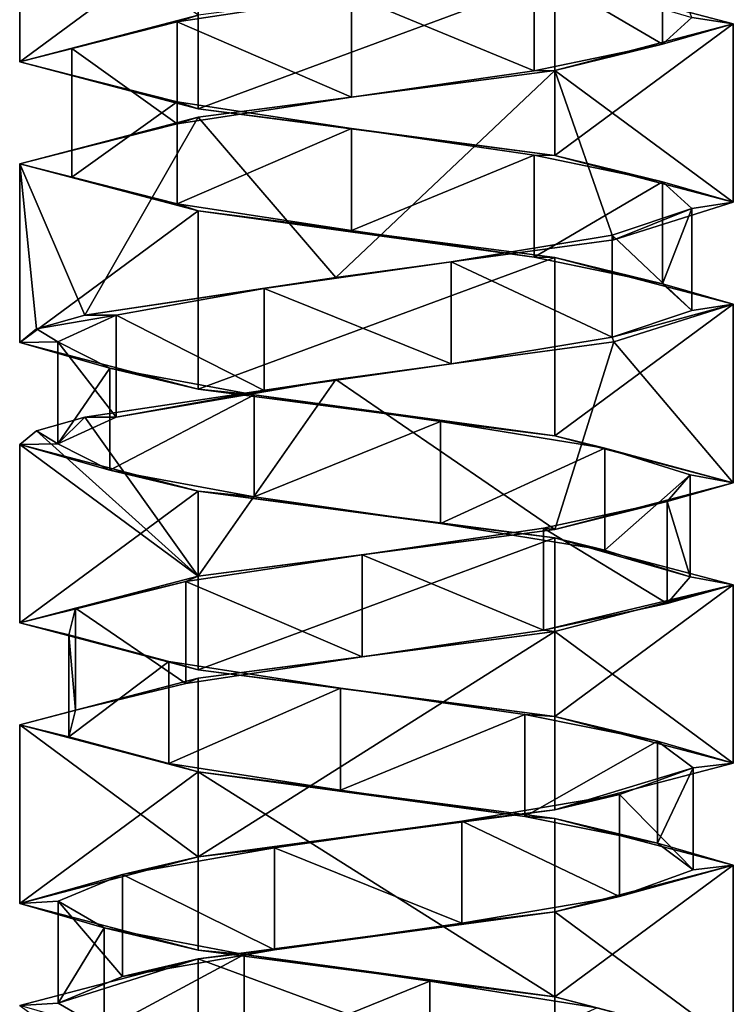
# Model space of a CAD drawing. Header units: millimetres. Extents: x -112 to 112, y -106 to 1587.
# Tile 95 of 158: x 48 to 62, y 714 to 734. Entities that reach past the tile are written whole.
import ezdxf

# ---------------------------------------------------------------- set-up
doc = ezdxf.new("R2010")
doc.units = ezdxf.units.MM
doc.header["$LTSCALE"] = 65.185185
for name, color, linetype in [('551', 7, 'CONTINUOUS'), ('552', 7, 'CONTINUOUS'), ('553', 7, 'CONTINUOUS'), ('554', 7, 'CONTINUOUS'), ('555', 7, 'CONTINUOUS'), ('556', 7, 'CONTINUOUS'), ('677', 7, 'CONTINUOUS'), ('678', 7, 'CONTINUOUS'), ('679', 7, 'CONTINUOUS'), ('680', 7, 'CONTINUOUS'), ('681', 7, 'CONTINUOUS'), ('752', 7, 'CONTINUOUS'), ('753', 7, 'CONTINUOUS'), ('754', 7, 'CONTINUOUS'), ('755', 7, 'CONTINUOUS')]:
    doc.layers.add(name, color=color, linetype=linetype)

msp = doc.modelspace()

# ---------------------------------------------------------------- linework, layer by layer
at = {"layer": '551', "linetype": 'CONTINUOUS'}
for points in [[(58.094, 734.528, 5.43), (60.611, 733.051, 2.753), (60.611, 735.051, 2.753), (58.094, 734.528, 5.43)], [(60.611, 733.051, 2.753), (61.188, 733.573, -0.876), (60.611, 735.051, 2.753), (60.611, 733.051, 2.753)], [(54.508, 734.006, 6.231), (58.094, 732.528, 5.43), (58.094, 734.528, 5.43), (54.508, 734.006, 6.231)], [(58.094, 732.528, 5.43), (60.611, 733.051, 2.753), (58.094, 734.528, 5.43), (58.094, 732.528, 5.43)], [(51.091, 733.484, 4.877), (54.508, 732.006, 6.231), (54.508, 734.006, 6.231), (51.091, 733.484, 4.877)], [(54.508, 732.006, 6.231), (58.094, 732.528, 5.43), (54.508, 734.006, 6.231), (54.508, 732.006, 6.231)], [(49.026, 732.961, 1.837), (51.091, 731.484, 4.877), (51.091, 733.484, 4.877), (49.026, 732.961, 1.837)], [(51.091, 731.484, 4.877), (54.508, 732.006, 6.231), (51.091, 733.484, 4.877), (51.091, 731.484, 4.877)], [(49.026, 730.961, 1.837), (51.091, 731.484, 4.877), (49.026, 732.961, 1.837), (49.026, 730.961, 1.837)], [(49.026, 732.439, -1.837), (49.026, 730.961, 1.837), (49.026, 732.961, 1.837), (49.026, 732.439, -1.837)], [(49.026, 730.439, -1.837), (49.026, 730.961, 1.837), (49.026, 732.439, -1.837), (49.026, 730.439, -1.837)], [(51.091, 731.916, -4.877), (49.026, 730.439, -1.837), (49.026, 732.439, -1.837), (51.091, 731.916, -4.877)], [(51.091, 729.916, -4.877), (49.026, 730.439, -1.837), (51.091, 731.916, -4.877), (51.091, 729.916, -4.877)], [(54.508, 731.394, -6.231), (51.091, 729.916, -4.877), (51.091, 731.916, -4.877), (54.508, 731.394, -6.231)], [(54.508, 729.394, -6.231), (51.091, 729.916, -4.877), (54.508, 731.394, -6.231), (54.508, 729.394, -6.231)], [(58.094, 730.872, -5.43), (54.508, 729.394, -6.231), (54.508, 731.394, -6.231), (58.094, 730.872, -5.43)], [(58.094, 728.872, -5.43), (54.508, 729.394, -6.231), (58.094, 730.872, -5.43), (58.094, 728.872, -5.43)], [(60.611, 730.349, -2.753), (58.094, 728.872, -5.43), (58.094, 730.872, -5.43), (60.611, 730.349, -2.753)], [(60.611, 728.349, -2.753), (58.094, 728.872, -5.43), (60.611, 730.349, -2.753), (60.611, 728.349, -2.753)], [(61.188, 729.827, 0.876), (60.611, 728.349, -2.753), (60.611, 730.349, -2.753), (61.188, 729.827, 0.876)], [(59.626, 729.304, 4.202), (61.188, 727.827, 0.876), (61.188, 729.827, 0.876), (59.626, 729.304, 4.202)], [(61.188, 727.827, 0.876), (60.611, 728.349, -2.753), (61.188, 729.827, 0.876), (61.188, 727.827, 0.876)], [(56.465, 728.782, 6.076), (59.626, 727.304, 4.202), (59.626, 729.304, 4.202), (56.465, 728.782, 6.076)], [(59.626, 727.304, 4.202), (61.188, 727.827, 0.876), (59.626, 729.304, 4.202), (59.626, 727.304, 4.202)], [(52.797, 728.26, 5.849), (56.465, 726.782, 6.076), (56.465, 728.782, 6.076), (52.797, 728.26, 5.849)], [(56.465, 726.782, 6.076), (59.626, 727.304, 4.202), (56.465, 728.782, 6.076), (56.465, 726.782, 6.076)], [(49.891, 727.737, 3.6), (52.797, 726.26, 5.849), (52.797, 728.26, 5.849), (49.891, 727.737, 3.6)], [(52.797, 726.26, 5.849), (56.465, 726.782, 6.076), (52.797, 728.26, 5.849), (52.797, 726.26, 5.849)], [(49.891, 725.737, 3.6), (52.797, 726.26, 5.849), (49.891, 727.737, 3.6), (49.891, 725.737, 3.6)]]:
    msp.add_3dface(points, dxfattribs=at)
at = {"layer": '552', "linetype": 'CONTINUOUS'}
for points in [[(58.5, 734.367, -6.062), (61.188, 733.573, -0.876), (62, 733.45), (58.5, 734.367, -6.062)], [(62, 733.45), (60.611, 733.051, 2.753), (58.5, 732.533, 6.062), (62, 733.45)], [(61.188, 733.573, -0.876), (60.611, 733.051, 2.753), (62, 733.45), (61.188, 733.573, -0.876)], [(60.611, 733.051, 2.753), (58.094, 732.528, 5.43), (58.5, 732.533, 6.062), (60.611, 733.051, 2.753)], [(58.5, 732.533, 6.062), (54.508, 732.006, 6.231), (51.5, 731.617, 6.062), (58.5, 732.533, 6.062)], [(58.094, 732.528, 5.43), (54.508, 732.006, 6.231), (58.5, 732.533, 6.062), (58.094, 732.528, 5.43)], [(54.508, 732.006, 6.231), (51.091, 731.484, 4.877), (51.5, 731.617, 6.062), (54.508, 732.006, 6.231)], [(51.5, 731.617, 6.062), (49.026, 730.961, 1.837), (48, 730.7), (51.5, 731.617, 6.062)], [(51.091, 731.484, 4.877), (49.026, 730.961, 1.837), (51.5, 731.617, 6.062), (51.091, 731.484, 4.877)], [(49.026, 730.961, 1.837), (49.026, 730.439, -1.837), (48, 730.7), (49.026, 730.961, 1.837)], [(49.026, 730.439, -1.837), (51.091, 729.916, -4.877), (48, 730.7), (49.026, 730.439, -1.837)], [(48, 730.7), (51.091, 729.916, -4.877), (51.5, 729.783, -6.062), (48, 730.7)], [(51.091, 729.916, -4.877), (54.508, 729.394, -6.231), (51.5, 729.783, -6.062), (51.091, 729.916, -4.877)], [(54.508, 729.394, -6.231), (58.094, 728.872, -5.43), (51.5, 729.783, -6.062), (54.508, 729.394, -6.231)], [(51.5, 729.783, -6.062), (58.094, 728.872, -5.43), (58.5, 728.867, -6.062), (51.5, 729.783, -6.062)], [(58.094, 728.872, -5.43), (60.611, 728.349, -2.753), (58.5, 728.867, -6.062), (58.094, 728.872, -5.43)], [(58.5, 728.867, -6.062), (60.611, 728.349, -2.753), (62, 727.95), (58.5, 728.867, -6.062)], [(60.611, 728.349, -2.753), (61.188, 727.827, 0.876), (62, 727.95), (60.611, 728.349, -2.753)], [(61.188, 727.827, 0.876), (59.626, 727.304, 4.202), (62, 727.95), (61.188, 727.827, 0.876)], [(62, 727.95), (59.626, 727.304, 4.202), (59.659, 727.212, 5.225), (62, 727.95)], [(59.626, 727.304, 4.202), (56.465, 726.782, 6.076), (59.659, 727.212, 5.225), (59.626, 727.304, 4.202)], [(59.659, 727.212, 5.225), (56.465, 726.782, 6.076), (54.201, 726.475, 6.954), (59.659, 727.212, 5.225)], [(56.465, 726.782, 6.076), (52.797, 726.26, 5.849), (54.201, 726.475, 6.954), (56.465, 726.782, 6.076)], [(54.201, 726.475, 6.954), (49.891, 725.737, 3.6), (49.278, 725.737, 4.032), (54.201, 726.475, 6.954)], [(52.797, 726.26, 5.849), (49.891, 725.737, 3.6), (54.201, 726.475, 6.954), (52.797, 726.26, 5.849)]]:
    msp.add_3dface(points, dxfattribs=at)
at = {"layer": '553', "linetype": 'CONTINUOUS'}
for points in [[(51.091, 733.484, 4.877), (54.508, 734.006, 6.231), (51.5, 733.617, 6.062), (51.091, 733.484, 4.877)], [(48, 732.7), (51.091, 733.484, 4.877), (51.5, 733.617, 6.062), (48, 732.7)], [(49.026, 732.961, 1.837), (51.091, 733.484, 4.877), (48, 732.7), (49.026, 732.961, 1.837)], [(49.026, 732.439, -1.837), (49.026, 732.961, 1.837), (48, 732.7), (49.026, 732.439, -1.837)], [(51.5, 731.783, -6.062), (49.026, 732.439, -1.837), (48, 732.7), (51.5, 731.783, -6.062)], [(51.091, 731.916, -4.877), (49.026, 732.439, -1.837), (51.5, 731.783, -6.062), (51.091, 731.916, -4.877)], [(54.508, 731.394, -6.231), (51.091, 731.916, -4.877), (51.5, 731.783, -6.062), (54.508, 731.394, -6.231)], [(58.5, 730.867, -6.062), (54.508, 731.394, -6.231), (51.5, 731.783, -6.062), (58.5, 730.867, -6.062)], [(58.094, 730.872, -5.43), (54.508, 731.394, -6.231), (58.5, 730.867, -6.062), (58.094, 730.872, -5.43)], [(60.611, 730.349, -2.753), (58.094, 730.872, -5.43), (58.5, 730.867, -6.062), (60.611, 730.349, -2.753)], [(62, 729.95), (60.611, 730.349, -2.753), (58.5, 730.867, -6.062), (62, 729.95)], [(61.188, 729.827, 0.876), (60.611, 730.349, -2.753), (62, 729.95), (61.188, 729.827, 0.876)], [(59.626, 729.304, 4.202), (61.188, 729.827, 0.876), (59.659, 729.212, 5.225), (59.626, 729.304, 4.202)], [(59.659, 729.212, 5.225), (61.188, 729.827, 0.876), (62, 729.95), (59.659, 729.212, 5.225)], [(54.201, 728.475, 6.954), (56.465, 728.782, 6.076), (59.659, 729.212, 5.225), (54.201, 728.475, 6.954)], [(56.465, 728.782, 6.076), (59.626, 729.304, 4.202), (59.659, 729.212, 5.225), (56.465, 728.782, 6.076)], [(52.797, 728.26, 5.849), (56.465, 728.782, 6.076), (54.201, 728.475, 6.954), (52.797, 728.26, 5.849)], [(49.278, 727.737, 4.032), (52.797, 728.26, 5.849), (54.201, 728.475, 6.954), (49.278, 727.737, 4.032)], [(49.891, 727.737, 3.6), (52.797, 728.26, 5.849), (49.278, 727.737, 4.032), (49.891, 727.737, 3.6)]]:
    msp.add_3dface(points, dxfattribs=at)
at = {"layer": '554', "linetype": 'CONTINUOUS'}
for points in [[(49.891, 725.737, 3.6), (49.891, 727.737, 3.6), (48.751, 727.215, 0.107), (49.891, 725.737, 3.6)], [(48.751, 725.215, 0.107), (49.891, 725.737, 3.6), (48.751, 727.215, 0.107), (48.751, 725.215, 0.107)], [(49.771, 726.693, -3.424), (48.751, 725.215, 0.107), (48.751, 727.215, 0.107), (49.771, 726.693, -3.424)], [(49.771, 724.693, -3.424), (48.751, 725.215, 0.107), (49.771, 726.693, -3.424), (49.771, 724.693, -3.424)], [(52.599, 726.17, -5.77), (49.771, 724.693, -3.424), (49.771, 726.693, -3.424), (52.599, 726.17, -5.77)], [(52.599, 724.17, -5.77), (49.771, 724.693, -3.424), (52.599, 726.17, -5.77), (52.599, 724.17, -5.77)], [(56.257, 725.648, -6.122), (52.599, 724.17, -5.77), (52.599, 726.17, -5.77), (56.257, 725.648, -6.122)], [(56.257, 723.648, -6.122), (52.599, 724.17, -5.77), (56.257, 725.648, -6.122), (56.257, 723.648, -6.122)], [(59.48, 725.125, -4.358), (56.257, 723.648, -6.122), (56.257, 725.648, -6.122), (59.48, 725.125, -4.358)], [(59.48, 723.125, -4.358), (56.257, 723.648, -6.122), (59.48, 725.125, -4.358), (59.48, 723.125, -4.358)], [(61.155, 724.603, -1.087), (59.48, 723.125, -4.358), (59.48, 725.125, -4.358), (61.155, 724.603, -1.087)], [(61.155, 722.603, -1.087), (59.48, 723.125, -4.358), (61.155, 724.603, -1.087), (61.155, 722.603, -1.087)], [(60.702, 724.081, 2.56), (61.155, 722.603, -1.087), (61.155, 724.603, -1.087), (60.702, 724.081, 2.56)], [(58.278, 723.558, 5.322), (60.702, 722.081, 2.56), (60.702, 724.081, 2.56), (58.278, 723.558, 5.322)], [(60.702, 722.081, 2.56), (61.155, 722.603, -1.087), (60.702, 724.081, 2.56), (60.702, 722.081, 2.56)], [(54.72, 723.036, 6.244), (58.278, 721.558, 5.322), (58.278, 723.558, 5.322), (54.72, 723.036, 6.244)], [(58.278, 721.558, 5.322), (60.702, 722.081, 2.56), (58.278, 723.558, 5.322), (58.278, 721.558, 5.322)], [(51.26, 722.513, 5.007), (54.72, 721.036, 6.244), (54.72, 723.036, 6.244), (51.26, 722.513, 5.007)], [(54.72, 721.036, 6.244), (58.278, 721.558, 5.322), (54.72, 723.036, 6.244), (54.72, 721.036, 6.244)], [(49.092, 721.991, 2.04), (51.26, 720.513, 5.007), (51.26, 722.513, 5.007), (49.092, 721.991, 2.04)], [(51.26, 720.513, 5.007), (54.72, 721.036, 6.244), (51.26, 722.513, 5.007), (51.26, 720.513, 5.007)], [(48.967, 721.469, -1.633), (49.092, 719.991, 2.04), (49.092, 721.991, 2.04), (48.967, 721.469, -1.633)], [(49.092, 719.991, 2.04), (51.26, 720.513, 5.007), (49.092, 721.991, 2.04), (49.092, 719.991, 2.04)], [(48.967, 719.469, -1.633), (49.092, 719.991, 2.04), (48.967, 721.469, -1.633), (48.967, 719.469, -1.633)], [(50.927, 720.946, -4.741), (48.967, 719.469, -1.633), (48.967, 721.469, -1.633), (50.927, 720.946, -4.741)], [(50.927, 718.946, -4.741), (48.967, 719.469, -1.633), (50.927, 720.946, -4.741), (50.927, 718.946, -4.741)], [(54.295, 720.424, -6.21), (50.927, 718.946, -4.741), (50.927, 720.946, -4.741), (54.295, 720.424, -6.21)], [(54.295, 718.424, -6.21), (50.927, 718.946, -4.741), (54.295, 720.424, -6.21), (54.295, 718.424, -6.21)], [(57.907, 719.902, -5.533), (54.295, 718.424, -6.21), (54.295, 720.424, -6.21), (57.907, 719.902, -5.533)], [(57.907, 717.902, -5.533), (54.295, 718.424, -6.21), (57.907, 719.902, -5.533), (57.907, 717.902, -5.533)], [(60.514, 719.379, -2.943), (57.907, 717.902, -5.533), (57.907, 719.902, -5.533), (60.514, 719.379, -2.943)], [(60.514, 717.379, -2.943), (57.907, 717.902, -5.533), (60.514, 719.379, -2.943), (60.514, 717.379, -2.943)], [(61.215, 718.857, 0.665), (60.514, 717.379, -2.943), (60.514, 719.379, -2.943), (61.215, 718.857, 0.665)], [(59.767, 718.334, 4.042), (61.215, 716.857, 0.665), (61.215, 718.857, 0.665), (59.767, 718.334, 4.042)], [(61.215, 716.857, 0.665), (60.514, 717.379, -2.943), (61.215, 718.857, 0.665), (61.215, 716.857, 0.665)], [(56.671, 717.812, 6.022), (59.767, 716.334, 4.042), (59.767, 718.334, 4.042), (56.671, 717.812, 6.022)], [(59.767, 716.334, 4.042), (61.215, 716.857, 0.665), (59.767, 718.334, 4.042), (59.767, 716.334, 4.042)], [(52.998, 717.29, 5.921), (56.671, 715.812, 6.022), (56.671, 717.812, 6.022), (52.998, 717.29, 5.921)], [(56.671, 715.812, 6.022), (59.767, 716.334, 4.042), (56.671, 717.812, 6.022), (56.671, 715.812, 6.022)], [(50.017, 716.767, 3.772), (52.998, 715.29, 5.921), (52.998, 717.29, 5.921), (50.017, 716.767, 3.772)], [(52.998, 715.29, 5.921), (56.671, 715.812, 6.022), (52.998, 717.29, 5.921), (52.998, 715.29, 5.921)], [(48.758, 716.245, 0.32), (50.017, 714.767, 3.772), (50.017, 716.767, 3.772), (48.758, 716.245, 0.32)], [(50.017, 714.767, 3.772), (52.998, 715.29, 5.921), (50.017, 716.767, 3.772), (50.017, 714.767, 3.772)], [(48.758, 714.245, 0.32), (50.017, 714.767, 3.772), (48.758, 716.245, 0.32), (48.758, 714.245, 0.32)], [(49.657, 715.722, -3.243), (48.758, 714.245, 0.32), (48.758, 716.245, 0.32), (49.657, 715.722, -3.243)], [(49.657, 713.722, -3.243), (48.758, 714.245, 0.32), (49.657, 715.722, -3.243), (49.657, 713.722, -3.243)], [(52.404, 715.2, -5.685), (49.657, 713.722, -3.243), (49.657, 715.722, -3.243), (52.404, 715.2, -5.685)], [(52.404, 713.2, -5.685), (49.657, 713.722, -3.243), (52.404, 715.2, -5.685), (52.404, 713.2, -5.685)], [(56.047, 714.678, -6.162), (52.404, 713.2, -5.685), (52.404, 715.2, -5.685), (56.047, 714.678, -6.162)], [(56.047, 712.678, -6.162), (52.404, 713.2, -5.685), (56.047, 714.678, -6.162), (56.047, 712.678, -6.162)], [(59.329, 714.155, -4.508), (56.047, 712.678, -6.162), (56.047, 714.678, -6.162), (59.329, 714.155, -4.508)]]:
    msp.add_3dface(points, dxfattribs=at)
at = {"layer": '555', "linetype": 'CONTINUOUS'}
for points in [[(49.278, 725.737, 4.032), (48.751, 725.215, 0.107), (48.327, 725.469, 2.115), (49.278, 725.737, 4.032)], [(49.278, 725.737, 4.032), (49.891, 725.737, 3.6), (48.751, 725.215, 0.107), (49.278, 725.737, 4.032)], [(48.327, 725.469, 2.115), (48.751, 725.215, 0.107), (48, 725.2), (48.327, 725.469, 2.115)], [(48.751, 725.215, 0.107), (49.771, 724.693, -3.424), (48, 725.2), (48.751, 725.215, 0.107)], [(48, 725.2), (49.771, 724.693, -3.424), (51.5, 724.283, -6.062), (48, 725.2)], [(49.771, 724.693, -3.424), (52.599, 724.17, -5.77), (51.5, 724.283, -6.062), (49.771, 724.693, -3.424)], [(52.599, 724.17, -5.77), (56.257, 723.648, -6.122), (51.5, 724.283, -6.062), (52.599, 724.17, -5.77)], [(51.5, 724.283, -6.062), (56.257, 723.648, -6.122), (58.5, 723.367, -6.062), (51.5, 724.283, -6.062)], [(56.257, 723.648, -6.122), (59.48, 723.125, -4.358), (58.5, 723.367, -6.062), (56.257, 723.648, -6.122)], [(59.48, 723.125, -4.358), (61.155, 722.603, -1.087), (58.5, 723.367, -6.062), (59.48, 723.125, -4.358)], [(58.5, 723.367, -6.062), (61.155, 722.603, -1.087), (62, 722.45), (58.5, 723.367, -6.062)], [(60.702, 722.081, 2.56), (58.278, 721.558, 5.322), (62, 722.45), (60.702, 722.081, 2.56)], [(62, 722.45), (58.278, 721.558, 5.322), (58.5, 721.533, 6.062), (62, 722.45)], [(61.155, 722.603, -1.087), (60.702, 722.081, 2.56), (62, 722.45), (61.155, 722.603, -1.087)], [(58.5, 721.533, 6.062), (54.72, 721.036, 6.244), (51.5, 720.617, 6.062), (58.5, 721.533, 6.062)], [(58.278, 721.558, 5.322), (54.72, 721.036, 6.244), (58.5, 721.533, 6.062), (58.278, 721.558, 5.322)], [(54.72, 721.036, 6.244), (51.26, 720.513, 5.007), (51.5, 720.617, 6.062), (54.72, 721.036, 6.244)], [(51.5, 720.617, 6.062), (49.092, 719.991, 2.04), (48, 719.7), (51.5, 720.617, 6.062)], [(51.26, 720.513, 5.007), (49.092, 719.991, 2.04), (51.5, 720.617, 6.062), (51.26, 720.513, 5.007)], [(49.092, 719.991, 2.04), (48.967, 719.469, -1.633), (48, 719.7), (49.092, 719.991, 2.04)], [(48.967, 719.469, -1.633), (50.927, 718.946, -4.741), (48, 719.7), (48.967, 719.469, -1.633)], [(48, 719.7), (50.927, 718.946, -4.741), (51.5, 718.783, -6.062), (48, 719.7)], [(50.927, 718.946, -4.741), (54.295, 718.424, -6.21), (51.5, 718.783, -6.062), (50.927, 718.946, -4.741)], [(54.295, 718.424, -6.21), (57.907, 717.902, -5.533), (51.5, 718.783, -6.062), (54.295, 718.424, -6.21)], [(51.5, 718.783, -6.062), (57.907, 717.902, -5.533), (58.5, 717.867, -6.062), (51.5, 718.783, -6.062)], [(57.907, 717.902, -5.533), (60.514, 717.379, -2.943), (58.5, 717.867, -6.062), (57.907, 717.902, -5.533)], [(58.5, 717.867, -6.062), (60.514, 717.379, -2.943), (62, 716.95), (58.5, 717.867, -6.062)], [(60.514, 717.379, -2.943), (61.215, 716.857, 0.665), (62, 716.95), (60.514, 717.379, -2.943)], [(62, 716.95), (59.767, 716.334, 4.042), (58.5, 716.033, 6.062), (62, 716.95)], [(61.215, 716.857, 0.665), (59.767, 716.334, 4.042), (62, 716.95), (61.215, 716.857, 0.665)], [(59.767, 716.334, 4.042), (56.671, 715.812, 6.022), (58.5, 716.033, 6.062), (59.767, 716.334, 4.042)], [(58.5, 716.033, 6.062), (52.998, 715.29, 5.921), (51.5, 715.117, 6.062), (58.5, 716.033, 6.062)], [(56.671, 715.812, 6.022), (52.998, 715.29, 5.921), (58.5, 716.033, 6.062), (56.671, 715.812, 6.022)], [(52.998, 715.29, 5.921), (50.017, 714.767, 3.772), (51.5, 715.117, 6.062), (52.998, 715.29, 5.921)], [(51.5, 715.117, 6.062), (48.758, 714.245, 0.32), (48, 714.2), (51.5, 715.117, 6.062)], [(50.017, 714.767, 3.772), (48.758, 714.245, 0.32), (51.5, 715.117, 6.062), (50.017, 714.767, 3.772)], [(48.758, 714.245, 0.32), (49.657, 713.722, -3.243), (48, 714.2), (48.758, 714.245, 0.32)]]:
    msp.add_3dface(points, dxfattribs=at)
at = {"layer": '556', "linetype": 'CONTINUOUS'}
for points in [[(49.891, 727.737, 3.6), (49.278, 727.737, 4.032), (48.327, 727.469, 2.115), (49.891, 727.737, 3.6)], [(48.751, 727.215, 0.107), (49.891, 727.737, 3.6), (48.327, 727.469, 2.115), (48.751, 727.215, 0.107)], [(48, 727.2), (48.751, 727.215, 0.107), (48.327, 727.469, 2.115), (48, 727.2)], [(49.771, 726.693, -3.424), (48.751, 727.215, 0.107), (48, 727.2), (49.771, 726.693, -3.424)], [(51.5, 726.283, -6.062), (49.771, 726.693, -3.424), (48, 727.2), (51.5, 726.283, -6.062)], [(52.599, 726.17, -5.77), (49.771, 726.693, -3.424), (51.5, 726.283, -6.062), (52.599, 726.17, -5.77)], [(58.5, 725.367, -6.062), (52.599, 726.17, -5.77), (51.5, 726.283, -6.062), (58.5, 725.367, -6.062)], [(56.257, 725.648, -6.122), (52.599, 726.17, -5.77), (58.5, 725.367, -6.062), (56.257, 725.648, -6.122)], [(59.48, 725.125, -4.358), (56.257, 725.648, -6.122), (58.5, 725.367, -6.062), (59.48, 725.125, -4.358)], [(62, 724.45), (59.48, 725.125, -4.358), (58.5, 725.367, -6.062), (62, 724.45)], [(61.155, 724.603, -1.087), (59.48, 725.125, -4.358), (62, 724.45), (61.155, 724.603, -1.087)], [(60.702, 724.081, 2.56), (61.155, 724.603, -1.087), (62, 724.45), (60.702, 724.081, 2.56)], [(58.5, 723.533, 6.062), (60.702, 724.081, 2.56), (62, 724.45), (58.5, 723.533, 6.062)], [(58.278, 723.558, 5.322), (60.702, 724.081, 2.56), (58.5, 723.533, 6.062), (58.278, 723.558, 5.322)], [(51.5, 722.617, 6.062), (54.72, 723.036, 6.244), (58.5, 723.533, 6.062), (51.5, 722.617, 6.062)], [(54.72, 723.036, 6.244), (58.278, 723.558, 5.322), (58.5, 723.533, 6.062), (54.72, 723.036, 6.244)], [(51.26, 722.513, 5.007), (54.72, 723.036, 6.244), (51.5, 722.617, 6.062), (51.26, 722.513, 5.007)], [(48, 721.7), (51.26, 722.513, 5.007), (51.5, 722.617, 6.062), (48, 721.7)], [(49.092, 721.991, 2.04), (51.26, 722.513, 5.007), (48, 721.7), (49.092, 721.991, 2.04)], [(48.967, 721.469, -1.633), (49.092, 721.991, 2.04), (48, 721.7), (48.967, 721.469, -1.633)], [(51.5, 720.783, -6.062), (48.967, 721.469, -1.633), (48, 721.7), (51.5, 720.783, -6.062)], [(50.927, 720.946, -4.741), (48.967, 721.469, -1.633), (51.5, 720.783, -6.062), (50.927, 720.946, -4.741)], [(54.295, 720.424, -6.21), (50.927, 720.946, -4.741), (51.5, 720.783, -6.062), (54.295, 720.424, -6.21)], [(58.5, 719.867, -6.062), (54.295, 720.424, -6.21), (51.5, 720.783, -6.062), (58.5, 719.867, -6.062)], [(57.907, 719.902, -5.533), (54.295, 720.424, -6.21), (58.5, 719.867, -6.062), (57.907, 719.902, -5.533)], [(60.514, 719.379, -2.943), (57.907, 719.902, -5.533), (58.5, 719.867, -6.062), (60.514, 719.379, -2.943)], [(62, 718.95), (60.514, 719.379, -2.943), (58.5, 719.867, -6.062), (62, 718.95)], [(61.215, 718.857, 0.665), (60.514, 719.379, -2.943), (62, 718.95), (61.215, 718.857, 0.665)], [(58.5, 718.033, 6.062), (61.215, 718.857, 0.665), (62, 718.95), (58.5, 718.033, 6.062)], [(59.767, 718.334, 4.042), (61.215, 718.857, 0.665), (58.5, 718.033, 6.062), (59.767, 718.334, 4.042)], [(56.671, 717.812, 6.022), (59.767, 718.334, 4.042), (58.5, 718.033, 6.062), (56.671, 717.812, 6.022)], [(51.5, 717.117, 6.062), (56.671, 717.812, 6.022), (58.5, 718.033, 6.062), (51.5, 717.117, 6.062)], [(52.998, 717.29, 5.921), (56.671, 717.812, 6.022), (51.5, 717.117, 6.062), (52.998, 717.29, 5.921)], [(50.017, 716.767, 3.772), (52.998, 717.29, 5.921), (51.5, 717.117, 6.062), (50.017, 716.767, 3.772)], [(48, 716.2), (50.017, 716.767, 3.772), (51.5, 717.117, 6.062), (48, 716.2)], [(48.758, 716.245, 0.32), (50.017, 716.767, 3.772), (48, 716.2), (48.758, 716.245, 0.32)], [(49.657, 715.722, -3.243), (48.758, 716.245, 0.32), (48, 716.2), (49.657, 715.722, -3.243)], [(51.5, 715.283, -6.062), (49.657, 715.722, -3.243), (48, 716.2), (51.5, 715.283, -6.062)], [(52.404, 715.2, -5.685), (49.657, 715.722, -3.243), (51.5, 715.283, -6.062), (52.404, 715.2, -5.685)], [(58.5, 714.367, -6.062), (52.404, 715.2, -5.685), (51.5, 715.283, -6.062), (58.5, 714.367, -6.062)], [(56.047, 714.678, -6.162), (52.404, 715.2, -5.685), (58.5, 714.367, -6.062), (56.047, 714.678, -6.162)], [(59.329, 714.155, -4.508), (56.047, 714.678, -6.162), (58.5, 714.367, -6.062), (59.329, 714.155, -4.508)], [(62, 713.45), (59.329, 714.155, -4.508), (58.5, 714.367, -6.062), (62, 713.45)]]:
    msp.add_3dface(points, dxfattribs=at)
at = {"layer": '677', "linetype": 'CONTINUOUS'}
msp.add_3dface([(48, 736.2), (48, 732.7), (51.5, 733.617, 6.062), (48, 736.2)], dxfattribs=at)
at = {"layer": '678', "linetype": 'CONTINUOUS'}
for points in [[(62, 733.45), (58.5, 732.533, 6.062), (62, 729.95), (62, 733.45)], [(58.5, 732.533, 6.062), (51.5, 731.617, 6.062), (54.201, 728.475, 6.954), (58.5, 732.533, 6.062)], [(58.5, 732.533, 6.062), (54.201, 728.475, 6.954), (59.659, 729.212, 5.225), (58.5, 732.533, 6.062)], [(58.5, 732.533, 6.062), (59.659, 729.212, 5.225), (62, 729.95), (58.5, 732.533, 6.062)], [(51.5, 731.617, 6.062), (48, 730.7), (49.278, 727.737, 4.032), (51.5, 731.617, 6.062)], [(51.5, 731.617, 6.062), (49.278, 727.737, 4.032), (54.201, 728.475, 6.954), (51.5, 731.617, 6.062)], [(49.278, 727.737, 4.032), (48, 730.7), (48.327, 727.469, 2.115), (49.278, 727.737, 4.032)], [(48, 730.7), (48, 727.2), (48.327, 727.469, 2.115), (48, 730.7)]]:
    msp.add_3dface(points, dxfattribs=at)
at = {"layer": '679', "linetype": 'CONTINUOUS'}
for points in [[(62, 727.95), (59.659, 727.212, 5.225), (62, 724.45), (62, 727.95)], [(59.659, 727.212, 5.225), (54.201, 726.475, 6.954), (58.5, 723.533, 6.062), (59.659, 727.212, 5.225)], [(59.659, 727.212, 5.225), (58.5, 723.533, 6.062), (62, 724.45), (59.659, 727.212, 5.225)], [(54.201, 726.475, 6.954), (49.278, 725.737, 4.032), (51.5, 722.617, 6.062), (54.201, 726.475, 6.954)], [(54.201, 726.475, 6.954), (51.5, 722.617, 6.062), (58.5, 723.533, 6.062), (54.201, 726.475, 6.954)], [(49.278, 725.737, 4.032), (48.327, 725.469, 2.115), (51.5, 722.617, 6.062), (49.278, 725.737, 4.032)], [(48.327, 725.469, 2.115), (48, 725.2), (51.5, 722.617, 6.062), (48.327, 725.469, 2.115)], [(48, 725.2), (48, 721.7), (51.5, 722.617, 6.062), (48, 725.2)]]:
    msp.add_3dface(points, dxfattribs=at)
at = {"layer": '680', "linetype": 'CONTINUOUS'}
for points in [[(62, 722.45), (58.5, 721.533, 6.062), (62, 718.95), (62, 722.45)], [(58.5, 721.533, 6.062), (51.5, 720.617, 6.062), (51.5, 717.117, 6.062), (58.5, 721.533, 6.062)], [(58.5, 721.533, 6.062), (51.5, 717.117, 6.062), (58.5, 718.033, 6.062), (58.5, 721.533, 6.062)], [(58.5, 721.533, 6.062), (58.5, 718.033, 6.062), (62, 718.95), (58.5, 721.533, 6.062)], [(51.5, 720.617, 6.062), (48, 719.7), (51.5, 717.117, 6.062), (51.5, 720.617, 6.062)], [(48, 719.7), (48, 716.2), (51.5, 717.117, 6.062), (48, 719.7)]]:
    msp.add_3dface(points, dxfattribs=at)
at = {"layer": '681', "linetype": 'CONTINUOUS'}
for points in [[(62, 716.95), (58.5, 716.033, 6.062), (62, 713.45), (62, 716.95)], [(58.5, 716.033, 6.062), (51.5, 715.117, 6.062), (58.5, 712.533, 6.062), (58.5, 716.033, 6.062)], [(58.5, 716.033, 6.062), (58.5, 712.533, 6.062), (62, 713.45), (58.5, 716.033, 6.062)], [(51.5, 715.117, 6.062), (48, 714.2), (51.5, 711.617, 6.062), (51.5, 715.117, 6.062)], [(51.5, 715.117, 6.062), (51.5, 711.617, 6.062), (58.5, 712.533, 6.062), (51.5, 715.117, 6.062)]]:
    msp.add_3dface(points, dxfattribs=at)
at = {"layer": '752', "linetype": 'CONTINUOUS'}
for points in [[(48, 736.2), (51.5, 735.283, -6.062), (48, 732.7), (48, 736.2)], [(51.5, 735.283, -6.062), (51.5, 731.783, -6.062), (48, 732.7), (51.5, 735.283, -6.062)], [(51.5, 735.283, -6.062), (58.5, 734.367, -6.062), (51.5, 731.783, -6.062), (51.5, 735.283, -6.062)], [(58.5, 734.367, -6.062), (58.5, 730.867, -6.062), (51.5, 731.783, -6.062), (58.5, 734.367, -6.062)], [(58.5, 734.367, -6.062), (62, 733.45), (58.5, 730.867, -6.062), (58.5, 734.367, -6.062)], [(62, 733.45), (62, 729.95), (58.5, 730.867, -6.062), (62, 733.45)]]:
    msp.add_3dface(points, dxfattribs=at)
at = {"layer": '753', "linetype": 'CONTINUOUS'}
for points in [[(48, 730.7), (51.5, 729.783, -6.062), (48, 727.2), (48, 730.7)], [(51.5, 729.783, -6.062), (51.5, 726.283, -6.062), (48, 727.2), (51.5, 729.783, -6.062)], [(51.5, 729.783, -6.062), (58.5, 728.867, -6.062), (51.5, 726.283, -6.062), (51.5, 729.783, -6.062)], [(58.5, 728.867, -6.062), (58.5, 725.367, -6.062), (51.5, 726.283, -6.062), (58.5, 728.867, -6.062)], [(58.5, 728.867, -6.062), (62, 727.95), (58.5, 725.367, -6.062), (58.5, 728.867, -6.062)], [(62, 727.95), (62, 724.45), (58.5, 725.367, -6.062), (62, 727.95)]]:
    msp.add_3dface(points, dxfattribs=at)
at = {"layer": '754', "linetype": 'CONTINUOUS'}
for points in [[(48, 725.2), (51.5, 724.283, -6.062), (48, 721.7), (48, 725.2)], [(51.5, 724.283, -6.062), (51.5, 720.783, -6.062), (48, 721.7), (51.5, 724.283, -6.062)], [(51.5, 724.283, -6.062), (58.5, 723.367, -6.062), (51.5, 720.783, -6.062), (51.5, 724.283, -6.062)], [(58.5, 723.367, -6.062), (58.5, 719.867, -6.062), (51.5, 720.783, -6.062), (58.5, 723.367, -6.062)], [(58.5, 723.367, -6.062), (62, 722.45), (58.5, 719.867, -6.062), (58.5, 723.367, -6.062)], [(62, 722.45), (62, 718.95), (58.5, 719.867, -6.062), (62, 722.45)]]:
    msp.add_3dface(points, dxfattribs=at)
at = {"layer": '755', "linetype": 'CONTINUOUS'}
for points in [[(48, 719.7), (51.5, 718.783, -6.062), (48, 716.2), (48, 719.7)], [(51.5, 718.783, -6.062), (51.5, 715.283, -6.062), (48, 716.2), (51.5, 718.783, -6.062)], [(51.5, 718.783, -6.062), (58.5, 717.867, -6.062), (58.5, 714.367, -6.062), (51.5, 718.783, -6.062)], [(51.5, 718.783, -6.062), (58.5, 714.367, -6.062), (51.5, 715.283, -6.062), (51.5, 718.783, -6.062)], [(58.5, 717.867, -6.062), (62, 716.95), (58.5, 714.367, -6.062), (58.5, 717.867, -6.062)], [(62, 716.95), (62, 713.45), (58.5, 714.367, -6.062), (62, 716.95)]]:
    msp.add_3dface(points, dxfattribs=at)

doc.saveas('drawing.dxf')
